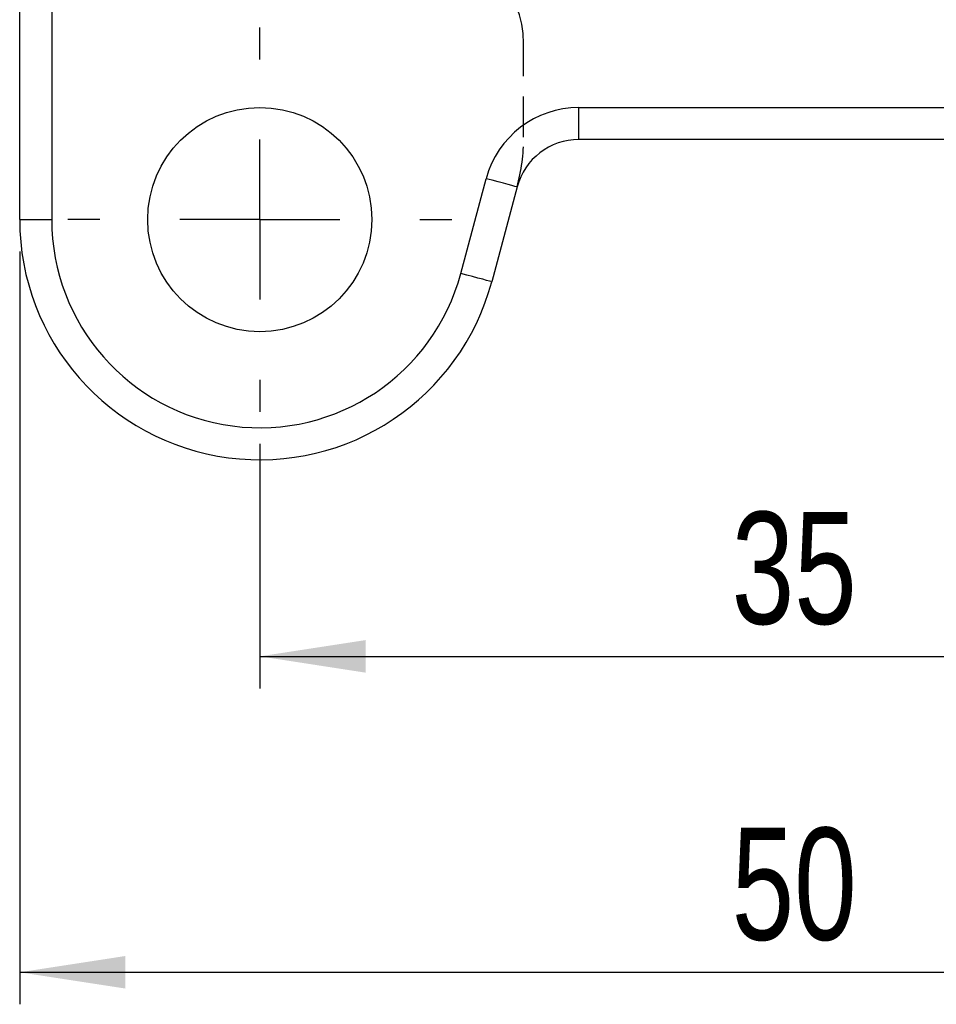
# Model space of a CAD drawing. Extents: x 28 to 393, y 15 to 279.
# Tile 5 of 18: x 131 to 159, y 64 to 94. Entities that reach past the tile are written whole.
import ezdxf

# ---------------------------------------------------------------- set-up
doc = ezdxf.new("R2010")
doc.units = 0
doc.linetypes.add('HIDDEN', pattern=[1.905, 1.27, -0.635])
doc.layers.get('0').update_dxf_attribs({"linetype": 'CONTINUOUS'})
doc.styles.add('SLDTEXTSTYLE0', font='TXT', dxfattribs={"width": 0.75})
doc.dimstyles.new('SLDDIMSTYLE2', dxfattribs={"dimtxt": 3.5, "dimasz": 3.302, "dimexe": 0, "dimexo": 0.0625, "dimgap": 0.875, "dimtad": 1, "dimdec": 3, "dimrnd": 1e-09, "dimzin": 12, "dimtxsty": 'SLDTEXTSTYLE0', "dimsah": 1, "dimcen": 0.09, "dimazin": 3, "dimtfac": 1, "dimtdec": 3, "dimtofl": 0, "dimtmove": 0, "dimatfit": 3, "dimtolj": 1, "dimtzin": 12})

# ---------------------------------------------------------------- blocks, each defined once
blk = doc.blocks.new('_D_5')
at = {"color": 179, "linetype": 'CONTINUOUS'}
for p, q in [((138.108, 81.119), (138.108, 73.482)), ((173.108, 81.119), (173.108, 73.482)), ((138.108, 74.482), (173.108, 74.482))]:
    blk.add_line(p, q, dxfattribs=at)
for points in [[(138.108, 74.482), (141.41, 73.974), (141.41, 74.99)], [(173.108, 74.482), (169.806, 74.99), (169.806, 73.974)]]:
    blk.add_solid(points, dxfattribs=at)
at = {"color": 179, "linetype": 'CONTINUOUS', "insert": (152.848, 78.994, -41.816), "char_height": 3.5, "attachment_point": 1, "style": 'SLDTEXTSTYLE0'}
blk.add_mtext('35', dxfattribs=at)
blk = doc.blocks.new('_D_7')
at = {"color": 179, "linetype": 'CONTINUOUS'}
for p, q in [((130.608, 87.119), (130.608, 63.619)), ((180.608, 87.119), (180.608, 63.619)), ((130.608, 64.619), (180.608, 64.619))]:
    blk.add_line(p, q, dxfattribs=at)
for points in [[(130.608, 64.619), (133.91, 64.111), (133.91, 65.127)], [(180.608, 64.619), (177.306, 65.127), (177.306, 64.111)]]:
    blk.add_solid(points, dxfattribs=at)
at = {"color": 179, "linetype": 'CONTINUOUS', "insert": (152.848, 69.131, -41.816), "char_height": 3.5, "attachment_point": 1, "style": 'SLDTEXTSTYLE0'}
blk.add_mtext('50', dxfattribs=at)
blk = doc.blocks.new('SW_CENTERMARKSYMBOL_5')
at = {"color": 0, "linetype": 'CONTINUOUS'}
for p, q in [((0, 5), (0, 6)), ((0, 0), (0, 2.5)), ((-5, 0), (-6, 0)), ((0, 0), (-2.5, 0)), ((0, 0), (0, -2.5)), ((0, 0), (2.5, 0)), ((5, 0), (6, 0)), ((0, -5), (0, -6))]:
    blk.add_line(p, q, dxfattribs=at)

msp = doc.modelspace()

# ---------------------------------------------------------------- linework, layer by layer
at = {"color": 7, "linetype": 'CONTINUOUS'}
for p, q in [((130.6082, 88.1189), (130.6082, 95.9615)), ((148.0773, 91.6189), (163.1391, 91.6189)), ((148.0773, 90.6189), (148.0773, 91.6189)), ((163.1391, 90.6189), (148.0773, 90.6189)), ((144.3867, 86.4366), (145.1795, 89.3954)), ((146.1454, 89.1366), (145.3526, 86.1778)), ((130.6082, 88.1189), (131.6082, 88.1189))]:
    msp.add_line(p, q, dxfattribs=at)
at = {"color": 8, "linetype": 'CONTINUOUS'}
msp.add_line((131.6082, 96.0193), (131.6082, 88.1189), dxfattribs=at)
at = {"color": 7, "linetype": 'HIDDEN'}
msp.add_line((146.3499, 90.6895), (146.3499, 93.6189), dxfattribs=at)
at = {"color": 7, "linetype": 'CONTINUOUS', "flags": 128}
for points in [[(146.1454, 89.1366), (146.1269, 89.1415), (146.0719, 89.1563), (145.9827, 89.1802), (145.8625, 89.2124), (145.7162, 89.2516), (145.5492, 89.2963), (145.368, 89.3449), (145.1795, 89.3954)], [(145.3526, 86.1778), (145.3341, 86.1827), (145.2791, 86.1975), (145.1898, 86.2214), (145.0697, 86.2536), (144.9234, 86.2928), (144.7564, 86.3375), (144.5752, 86.3861), (144.3867, 86.4366)]]:
    msp.add_lwpolyline(points, dxfattribs=at)
at = {"color": 7, "linetype": 'CONTINUOUS'}
msp.add_circle((138.1082, 88.1189), 3.5, dxfattribs=at)
at = {"color": 7, "linetype": 'HIDDEN'}
for centre, radius, start, end in [((143.3499, 93.6189), 3, 0, 90), ((140.3499, 90.6895), 6, 345.00001, 0)]:
    msp.add_arc(centre, radius, start, end, dxfattribs=at)
at = {"color": 7, "linetype": 'CONTINUOUS'}
for centre, radius, start, end in [((148.0773, 88.6189), 3, 90, 165.00001), ((148.0773, 88.6189), 2, 90, 165.00001), ((138.1082, 88.1189), 7.5, 180, 345.00001), ((138.1082, 88.1189), 6.5, 180, 345.00001)]:
    msp.add_arc(centre, radius, start, end, dxfattribs=at)

# ---------------------------------------------------------------- block references
at = {"color": 179, "linetype": 'CONTINUOUS'}
msp.add_blockref('SW_CENTERMARKSYMBOL_5', (138.1082, 88.1189), dxfattribs=at)

# ---------------------------------------------------------------- dimensions: what is measured, and where the dimension line sits
dim = msp.add_linear_dim(base=(180.6082, 64.6189), p1=(130.6082, 88.1189), p2=(180.6082, 88.1189), angle=0, dimstyle='SLDDIMSTYLE2', dxfattribs=at)
dim.commit()
dim.dimension.update_dxf_attribs({"geometry": '_D_7', "text_midpoint": (156.8562, 64.6189), "dimtype": 160})
dim = msp.add_linear_dim(base=(173.1082, 74.4824), p1=(138.1082, 82.1189), p2=(173.1082, 82.1189), dimstyle='SLDDIMSTYLE2', dxfattribs=at)
dim.commit()
dim.dimension.update_dxf_attribs({"geometry": '_D_5', "text_midpoint": (156.8562, 74.4824), "dimtype": 160})

doc.saveas('drawing.dxf')
